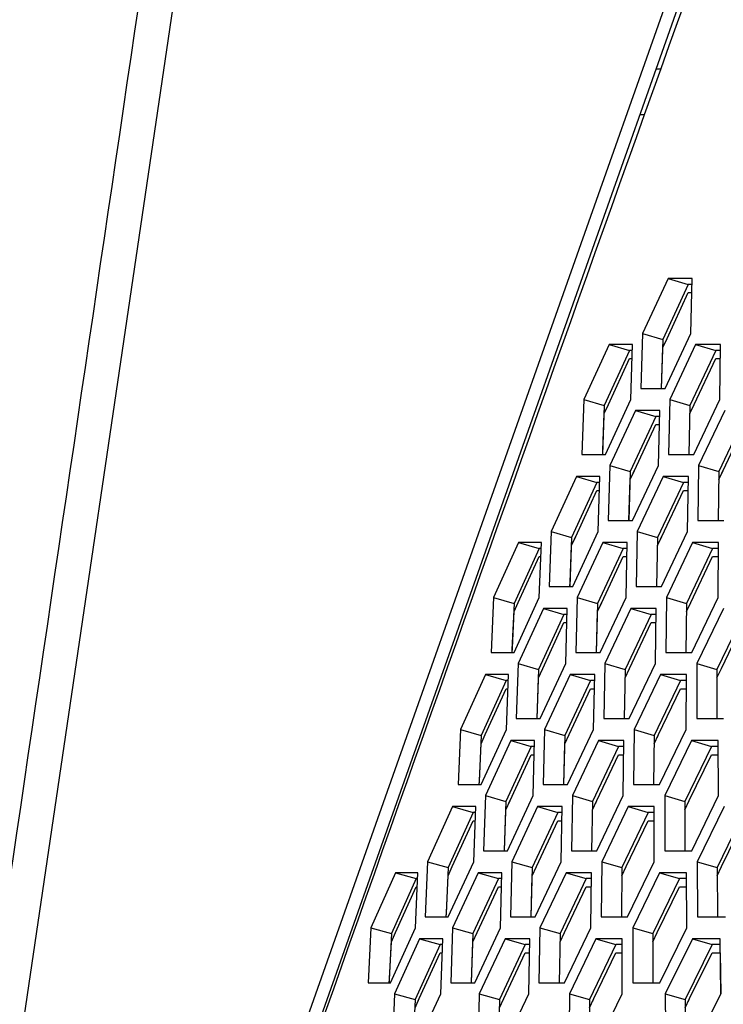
# Model space of a CAD drawing. Header units: millimetres. Extents: x 0 to 420, y 0 to 297.
# Tile 26 of 256: x 87.44 to 90.53, y 91 to 95.32. Entities that reach past the tile are written whole.
import ezdxf

# ---------------------------------------------------------------- set-up
doc = ezdxf.new("R2010")
doc.units = ezdxf.units.MM
doc.header["$LTSCALE"] = 23.1
doc.layers.get('0').update_dxf_attribs({"linetype": 'CONTINUOUS'})
doc.layers.add('DIM_PILOTEES', color=7, linetype='CONTINUOUS')
doc.styles.get("Standard").update_dxf_attribs({"font": 'txt', "width": 0.7})
doc.dimstyles.new('DIMSTYLE_4', dxfattribs={"dimtxt": 2.5, "dimasz": 3.5, "dimexe": 2, "dimexo": 0, "dimtad": 1, "dimdec": 0, "dimlfac": 10, "dimdsep": 46, "dimtxsty": 'Standard', "dimblk": '_FILLED', "dimblk1": '_FILLED', "dimblk2": '_FILLED', "dimcen": 0.09, "dimazin": 2, "dimtp": 0.8, "dimtm": 0.8, "dimtfac": 1, "dimtdec": 0, "dimtofl": 0, "dimtmove": 0, "dimatfit": 3, "dimldrblk": '_FILLED', "dimfxl": 0, "dimtolj": 1, "dimarcsym": 0})

# ---------------------------------------------------------------- blocks, each defined once
blk = doc.blocks.new('_FILLED')
at = {"color": 0, "linetype": 'ByBlock'}
blk.add_solid([(0, 0), (-1, 0.1429), (-1, -0.1429)], dxfattribs=at)
blk = doc.blocks.new('*D10')
at = {"layer": 'DIM_PILOTEES', "color": 2, "linetype": 'Continuous'}
for p, q in [((124.1252, 106.0416), (62.1844, 106.0416)), ((64.1844, 106.0416), (64.1844, 79.644)), ((64.1844, 53.2465), (64.1844, 79.644)), ((101.3716, 53.2465), (62.1844, 53.2465))]:
    blk.add_line(p, q, dxfattribs=at)
at = {"layer": 'DIM_PILOTEES', "color": 2, "linetype": 'Continuous', "xscale": 3.5, "yscale": 3.5, "zscale": 3.5}
for p, rotation in [((64.1844, 106.0416), 90), ((64.1844, 53.2465), 270)]:
    blk.add_blockref('_FILLED', p, dxfattribs=dict(at, rotation=rotation))
at = {"layer": 'DIM_PILOTEES', "color": 2, "linetype": 'Continuous', "insert": (61.0594, 82.8955), "char_height": 2.5, "width": 8.571429, "attachment_point": 2, "rotation": 90, "line_spacing_factor": 0.9}
blk.add_mtext('{\\ftxt;\\W0.0001;\\H0.0001;\\~}{\\ftxt;\\W2.2857142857;\\H2.5; }{\\ftxt;\\W0.0001;\\H0.0001;\\~}', dxfattribs=at)

msp = doc.modelspace()

# ---------------------------------------------------------------- linework, layer by layer
at = {"color": 7, "linetype": 'Continuous'}
for p, q in [((88.6921, 99.3005), (86.5717, 84.905)), ((86.5717, 84.905), (91.1597, 97.886)), ((90.2578, 95.1066), (90.2357, 95.1066)), ((90.1863, 94.9066), (90.1651, 94.9066)), ((90.3777, 94.1623), (90.2657, 93.9209)), ((90.2887, 94.1882), (90.3777, 94.1623)), ((90.3942, 94.1623), (90.3777, 94.1623)), ((90.2844, 93.9253), (90.3777, 94.1265)), ((90.3777, 94.1265), (90.3934, 94.1265)), ((90.1766, 93.9467), (90.2657, 93.9209)), ((90.2657, 93.9209), (90.2592, 93.7053)), ((90.2657, 93.885), (90.2844, 93.9253)), ((90.1198, 93.8726), (90.0091, 93.6311)), ((90.0303, 93.8984), (90.1198, 93.8726)), ((90.1325, 93.8726), (90.1198, 93.8726)), ((90.2602, 93.7053), (90.2657, 93.885)), ((90.4984, 93.8726), (90.385, 93.6311)), ((90.4099, 93.8984), (90.4984, 93.8726)), ((90.5192, 93.8726), (90.4984, 93.8726)), ((90.0275, 93.6355), (90.1198, 93.8367)), ((90.1198, 93.8367), (90.1314, 93.8367)), ((90.4039, 93.6355), (90.4984, 93.8367)), ((90.4984, 93.8367), (90.5187, 93.8367)), ((89.9194, 93.657), (90.0091, 93.6311)), ((90.2964, 93.657), (90.385, 93.6311)), ((90.0091, 93.6311), (90.0009, 93.416)), ((90.0091, 93.5952), (90.0275, 93.6355)), ((90.1456, 93.6087), (90.2346, 93.5828)), ((90.385, 93.6311), (90.3804, 93.4155)), ((90.385, 93.5952), (90.4039, 93.6355)), ((90.0029, 93.4342), (90.0091, 93.5952)), ((90.2346, 93.5828), (90.1224, 93.3413)), ((90.2516, 93.5828), (90.2346, 93.5828)), ((90.6259, 93.5828), (90.5111, 93.3413)), ((90.1411, 93.3457), (90.2346, 93.5469)), ((90.2346, 93.5469), (90.2508, 93.5469)), ((90.5302, 93.3457), (90.6259, 93.5469)), ((90.0022, 93.4159), (90.0029, 93.4342)), ((90.0333, 93.3672), (90.1224, 93.3413)), ((90.1224, 93.3413), (90.1161, 93.1257)), ((90.1224, 93.3055), (90.1411, 93.3457)), ((90.1361, 93.335), (90.1411, 93.3457)), ((90.423, 93.3672), (90.5111, 93.3413)), ((90.5111, 93.3413), (90.5084, 93.1257)), ((90.5111, 93.3055), (90.5302, 93.3457)), ((90.525, 93.3347), (90.5302, 93.3457)), ((89.8864, 93.3189), (89.9759, 93.293)), ((90.1171, 93.1257), (90.1224, 93.3055)), ((90.2677, 93.3189), (90.3562, 93.293)), ((89.9759, 93.293), (89.865, 93.0515)), ((89.8834, 93.0559), (89.9759, 93.2572)), ((89.9891, 93.293), (89.9759, 93.293)), ((89.9759, 93.2572), (89.988, 93.2572)), ((90.3562, 93.293), (90.2425, 93.0515)), ((90.2615, 93.0559), (90.3562, 93.2572)), ((90.3774, 93.293), (90.3562, 93.293)), ((90.3562, 93.2572), (90.3769, 93.2572)), ((89.7754, 93.0774), (89.865, 93.0515)), ((89.865, 93.0515), (89.857, 92.8364)), ((89.865, 93.0157), (89.8835, 93.0559)), ((89.8786, 93.0453), (89.8834, 93.0559)), ((90.1539, 93.0774), (90.2425, 93.0515)), ((90.2425, 93.0515), (90.2381, 92.8359)), ((90.2425, 93.0157), (90.2615, 93.0559)), ((90.2563, 93.045), (90.2615, 93.0559)), ((89.7225, 93.0032), (89.6128, 92.7617)), ((89.6325, 93.0291), (89.7225, 93.0032)), ((89.7319, 93.0032), (89.7225, 93.0032)), ((89.8589, 92.8547), (89.865, 93.0157)), ((90.0915, 93.0032), (89.9791, 92.7617)), ((90.0025, 93.0291), (90.0915, 93.0032)), ((90.109, 93.0032), (90.0915, 93.0032)), ((90.4845, 93.0032), (90.3695, 92.7617)), ((90.3965, 93.0291), (90.4845, 93.0032)), ((90.5101, 93.0032), (90.4845, 93.0032)), ((89.6311, 92.7662), (89.7225, 92.9674)), ((89.7225, 92.9674), (89.7305, 92.9674)), ((89.9978, 92.7662), (90.0915, 92.9674)), ((90.0915, 92.9674), (90.1082, 92.9674)), ((90.3886, 92.7662), (90.4845, 92.9674)), ((90.4845, 92.9674), (90.5099, 92.9674)), ((89.8583, 92.8364), (89.8589, 92.8547)), ((89.5227, 92.7876), (89.6128, 92.7617)), ((89.89, 92.7876), (89.9791, 92.7617)), ((90.2813, 92.7876), (90.3695, 92.7617)), ((89.6128, 92.7617), (89.6037, 92.5605)), ((89.6128, 92.7259), (89.6311, 92.7661)), ((89.6263, 92.7556), (89.6311, 92.7662)), ((89.7426, 92.7393), (89.8321, 92.7134)), ((89.9791, 92.7617), (89.973, 92.5461)), ((89.9791, 92.7259), (89.9978, 92.7661)), ((89.9928, 92.7554), (89.9978, 92.7662)), ((90.1254, 92.7393), (90.2139, 92.7134)), ((90.3695, 92.7617), (90.3669, 92.5461)), ((90.3695, 92.7259), (90.3886, 92.7661)), ((89.6055, 92.5649), (89.6128, 92.7259)), ((89.8321, 92.7134), (89.7209, 92.472)), ((89.8457, 92.7134), (89.8321, 92.7134)), ((89.974, 92.5461), (89.9791, 92.7259)), ((90.2139, 92.7134), (90.1, 92.472)), ((90.2356, 92.7134), (90.2139, 92.7134)), ((90.6196, 92.7134), (90.5032, 92.472)), ((89.7394, 92.4764), (89.8321, 92.6776)), ((89.8321, 92.6776), (89.8446, 92.6776)), ((90.119, 92.4764), (90.2139, 92.6776)), ((90.2139, 92.6776), (90.2352, 92.6776)), ((90.5226, 92.4764), (90.6196, 92.6776)), ((89.6047, 92.5465), (89.6055, 92.5649)), ((89.6047, 92.5465), (89.6055, 92.5649)), ((89.6037, 92.5605), (89.6031, 92.5466)), ((89.6313, 92.4978), (89.7209, 92.472)), ((90.0114, 92.4978), (90.1, 92.472)), ((90.4156, 92.4978), (90.5032, 92.472)), ((89.4879, 92.4495), (89.5779, 92.4237)), ((89.7209, 92.472), (89.7131, 92.2569)), ((89.7144, 92.2568), (89.7209, 92.4361)), ((89.7209, 92.4361), (89.7394, 92.4764)), ((89.7345, 92.4657), (89.7394, 92.4764)), ((89.8594, 92.4495), (89.9484, 92.4237)), ((90.1, 92.472), (90.0958, 92.2564)), ((90.1, 92.4361), (90.119, 92.4764)), ((90.2551, 92.4495), (90.3431, 92.4237)), ((90.5032, 92.472), (90.5025, 92.2564)), ((90.5032, 92.4361), (90.5226, 92.4764)), ((89.5779, 92.4237), (89.468, 92.1822)), ((89.5877, 92.4237), (89.5779, 92.4237)), ((89.9484, 92.4237), (89.8358, 92.1822)), ((89.9664, 92.4237), (89.9484, 92.4237)), ((90.3431, 92.4237), (90.2278, 92.1822)), ((90.3691, 92.4237), (90.3431, 92.4237)), ((89.4863, 92.1866), (89.5779, 92.3878)), ((89.5779, 92.3878), (89.5863, 92.3878)), ((89.8545, 92.1866), (89.9484, 92.3878)), ((89.9484, 92.3878), (89.9656, 92.3878)), ((90.247, 92.1866), (90.3431, 92.3878)), ((90.3431, 92.3878), (90.369, 92.3878)), ((89.3779, 92.2081), (89.468, 92.1822)), ((89.468, 92.1822), (89.4591, 91.9809)), ((89.468, 92.1463), (89.4863, 92.1866)), ((89.4815, 92.1761), (89.4863, 92.1866)), ((89.7467, 92.2081), (89.8358, 92.1822)), ((89.8358, 92.1822), (89.8299, 91.9666)), ((89.8358, 92.1463), (89.8546, 92.1866)), ((90.1397, 92.2081), (90.2278, 92.1822)), ((90.2278, 92.1822), (90.2255, 91.9666)), ((90.2278, 92.1463), (90.247, 92.1866)), ((90.2417, 92.1756), (90.247, 92.1866)), ((89.4608, 91.9854), (89.468, 92.1463)), ((89.6882, 92.1339), (89.5768, 91.8924)), ((89.5987, 92.1598), (89.6882, 92.1339)), ((89.7023, 92.1339), (89.6882, 92.1339)), ((89.8308, 91.9666), (89.8358, 92.1463)), ((90.0716, 92.1339), (89.9575, 91.8924)), ((89.9831, 92.1598), (90.0716, 92.1339)), ((90.0939, 92.1339), (90.0716, 92.1339)), ((90.479, 92.1339), (90.3624, 91.8924)), ((90.3916, 92.1598), (90.479, 92.1339)), ((90.5094, 92.1339), (90.479, 92.1339)), ((89.5953, 91.8968), (89.6882, 92.0981)), ((89.6882, 92.0981), (89.7013, 92.0981)), ((89.9765, 91.8968), (90.0716, 92.0981)), ((90.0716, 92.0981), (90.0934, 92.0981)), ((90.3818, 91.8968), (90.479, 92.0981)), ((90.479, 92.0981), (90.5096, 92.0981)), ((89.4591, 91.9809), (89.4585, 91.967)), ((89.46, 91.967), (89.4608, 91.9854)), ((89.4872, 91.9183), (89.5768, 91.8924)), ((89.8689, 91.9183), (89.9575, 91.8924)), ((90.2748, 91.9183), (90.3624, 91.8924)), ((89.5768, 91.8924), (89.5692, 91.6773)), ((89.5768, 91.8566), (89.5953, 91.8968)), ((89.5904, 91.8861), (89.5953, 91.8968)), ((89.9575, 91.8924), (89.9535, 91.6768)), ((89.9575, 91.8566), (89.9765, 91.8968)), ((89.9714, 91.8859), (89.9765, 91.8968)), ((90.3624, 91.8924), (90.3619, 91.6768)), ((90.3624, 91.8566), (90.3818, 91.8968)), ((89.4332, 91.8441), (89.3231, 91.6026)), ((89.3433, 91.87), (89.4332, 91.8441)), ((89.4435, 91.8441), (89.4332, 91.8441)), ((89.5704, 91.6773), (89.5768, 91.8566)), ((89.8053, 91.8441), (89.6925, 91.6026)), ((89.7163, 91.87), (89.8053, 91.8441)), ((89.8238, 91.8441), (89.8053, 91.8441)), ((90.2016, 91.8441), (90.0861, 91.6026)), ((90.1137, 91.87), (90.2016, 91.8441)), ((90.2282, 91.8441), (90.2016, 91.8441)), ((90.6218, 91.8441), (90.5037, 91.6026)), ((89.3415, 91.607), (89.4332, 91.8083)), ((89.4332, 91.8083), (89.4422, 91.8083)), ((89.7113, 91.607), (89.8053, 91.8083)), ((89.8053, 91.8083), (89.823, 91.8083)), ((90.1054, 91.607), (90.2016, 91.8083)), ((90.2016, 91.8083), (90.2281, 91.8083)), ((90.5234, 91.607), (90.6218, 91.8083)), ((89.233, 91.6285), (89.3231, 91.6026)), ((89.6034, 91.6285), (89.6925, 91.6026)), ((89.998, 91.6285), (90.0861, 91.6026)), ((90.4167, 91.6285), (90.5037, 91.6026)), ((89.0932, 91.5802), (89.1836, 91.5543)), ((89.3231, 91.6026), (89.3144, 91.4014)), ((89.3231, 91.5668), (89.3415, 91.607)), ((89.3366, 91.5965), (89.3415, 91.607)), ((89.4548, 91.5802), (89.5443, 91.5543)), ((89.6925, 91.6026), (89.6868, 91.387)), ((89.6925, 91.5668), (89.7113, 91.607)), ((89.7062, 91.5962), (89.7113, 91.607)), ((89.8409, 91.5802), (89.9293, 91.5543)), ((90.0861, 91.6026), (90.084, 91.387)), ((90.0861, 91.5668), (90.1054, 91.607)), ((90.251, 91.5802), (90.3385, 91.5543)), ((90.5037, 91.5668), (90.5234, 91.607)), ((90.5037, 91.6026), (90.5052, 91.387)), ((89.1836, 91.5543), (89.0748, 91.3129)), ((89.19, 91.5543), (89.1836, 91.5543)), ((89.3161, 91.4058), (89.3231, 91.5668)), ((89.5443, 91.5543), (89.4327, 91.3129)), ((89.5589, 91.5543), (89.5443, 91.5543)), ((89.6877, 91.387), (89.6925, 91.5668)), ((89.9293, 91.5543), (89.815, 91.3129)), ((89.9521, 91.5543), (89.9293, 91.5543)), ((90.3385, 91.5543), (90.2216, 91.3129)), ((90.3694, 91.5543), (90.3385, 91.5543)), ((89.0929, 91.3173), (89.1836, 91.5185)), ((89.1836, 91.5185), (89.1884, 91.5185)), ((89.4513, 91.3173), (89.5443, 91.5185)), ((89.5443, 91.5185), (89.5579, 91.5185)), ((89.8341, 91.3173), (89.9293, 91.5185)), ((89.9293, 91.5185), (89.9517, 91.5185)), ((90.241, 91.3173), (90.3385, 91.5185)), ((90.3385, 91.5185), (90.3696, 91.5185)), ((89.3144, 91.4014), (89.3138, 91.3875)), ((89.3153, 91.3874), (89.3161, 91.4058)), ((88.9843, 91.3387), (89.0748, 91.3129)), ((89.0748, 91.3129), (89.0645, 91.1116)), ((89.0748, 91.277), (89.0929, 91.3173)), ((89.3431, 91.3387), (89.4327, 91.3129)), ((89.4327, 91.3129), (89.4253, 91.0978)), ((89.4327, 91.277), (89.4513, 91.3173)), ((89.7264, 91.3387), (89.815, 91.3129)), ((89.815, 91.3129), (89.8112, 91.0973)), ((89.815, 91.277), (89.8341, 91.3173)), ((89.8289, 91.3063), (89.8341, 91.3173)), ((90.134, 91.3387), (90.2216, 91.3129)), ((90.2216, 91.3129), (90.2213, 91.0973)), ((90.2216, 91.277), (90.241, 91.3173)), ((90.2356, 91.3061), (90.241, 91.3173)), ((89.0665, 91.116), (89.0748, 91.277)), ((89.1986, 91.2904), (89.2886, 91.2646)), ((89.4265, 91.0977), (89.4327, 91.277)), ((89.5733, 91.2904), (89.6623, 91.2646)), ((89.9722, 91.2904), (90.0602, 91.2646)), ((90.3953, 91.2904), (90.4821, 91.2646)), ((89.2886, 91.2646), (89.1783, 91.0231)), ((89.1966, 91.0275), (89.2886, 91.2287)), ((89.2993, 91.2646), (89.2886, 91.2646)), ((89.2886, 91.2287), (89.298, 91.2287)), ((89.6623, 91.2646), (89.5492, 91.0231)), ((89.568, 91.0275), (89.6623, 91.2287)), ((89.6811, 91.2646), (89.6623, 91.2646)), ((89.6623, 91.2287), (89.6805, 91.2287)), ((90.0602, 91.2646), (89.9445, 91.0231)), ((89.9637, 91.0275), (90.0602, 91.2287)), ((90.0873, 91.2646), (90.0602, 91.2646)), ((90.0602, 91.2287), (90.0872, 91.2287)), ((90.4821, 91.2646), (90.3638, 91.0231)), ((90.3835, 91.0275), (90.4821, 91.2287)), ((90.5174, 91.2646), (90.4821, 91.2646)), ((90.4821, 91.2287), (90.5179, 91.2287)), ((89.0645, 91.1116), (89.0638, 91.0976)), ((89.0656, 91.0975), (89.0665, 91.116)), ((89.0656, 91.0975), (89.0665, 91.116)), ((89.0882, 91.049), (89.1783, 91.0231)), ((89.1783, 91.0231), (89.1697, 90.8218)), ((89.1783, 90.9872), (89.1966, 91.0275)), ((89.1918, 91.0169), (89.1966, 91.0275)), ((89.4601, 91.049), (89.5492, 91.0231)), ((89.5492, 91.0231), (89.5437, 90.8075)), ((89.5492, 90.9872), (89.568, 91.0275)), ((89.5629, 91.0166), (89.568, 91.0275)), ((89.8563, 91.049), (89.9445, 91.0231)), ((89.9445, 91.0231), (89.9425, 90.8075)), ((89.9445, 90.9872), (89.9637, 91.0275)), ((89.9584, 91.0164), (89.9637, 91.0275)), ((90.2768, 91.049), (90.3638, 91.0231)), ((90.3638, 90.9872), (90.3835, 91.0275)), ((90.3638, 91.0231), (90.3655, 90.8075)), ((90.378, 91.0162), (90.3835, 91.0275))]:
    msp.add_line(p, q, dxfattribs=at)
at = {"color": 3, "linetype": 'Continuous'}
for p, q in [((86.6317, 84.9097), (91.2046, 97.8477)), ((90.2887, 94.1882), (90.1766, 93.9467)), ((90.3948, 94.1882), (90.2887, 94.1882)), ((90.3893, 93.9467), (90.3948, 94.1882)), ((90.1766, 93.9467), (90.1694, 93.7053)), ((90.276, 93.7053), (90.3893, 93.9467)), ((90.0303, 93.8984), (89.9194, 93.657)), ((90.1334, 93.8984), (90.0303, 93.8984)), ((90.1259, 93.657), (90.1334, 93.8984)), ((90.4099, 93.8984), (90.2964, 93.657)), ((90.5196, 93.8984), (90.4099, 93.8984)), ((90.5162, 93.657), (90.5196, 93.8984)), ((90.1694, 93.7053), (90.276, 93.7053)), ((89.9194, 93.657), (89.9104, 93.4155)), ((90.0138, 93.4155), (90.1259, 93.657)), ((90.2964, 93.657), (90.2914, 93.4155)), ((90.4014, 93.4155), (90.5162, 93.657)), ((90.1456, 93.6087), (90.0333, 93.3672)), ((90.2522, 93.6087), (90.1456, 93.6087)), ((90.2469, 93.3672), (90.2522, 93.6087)), ((90.538, 93.6087), (90.423, 93.3672)), ((89.9104, 93.4155), (90.0138, 93.4155)), ((90.2914, 93.4155), (90.4014, 93.4155)), ((90.0333, 93.3672), (90.0264, 93.1257)), ((90.1333, 93.1257), (90.2469, 93.3672)), ((90.423, 93.3672), (90.4201, 93.1257)), ((89.8864, 93.3189), (89.7754, 93.0774)), ((89.9899, 93.3189), (89.8864, 93.3189)), ((89.9827, 93.0774), (89.9899, 93.3189)), ((90.2677, 93.3189), (90.1539, 93.0774)), ((90.3778, 93.3189), (90.2677, 93.3189)), ((90.3746, 93.0774), (90.3778, 93.3189)), ((90.0264, 93.1257), (90.1333, 93.1257)), ((90.4201, 93.1257), (90.5337, 93.1257)), ((89.7754, 93.0774), (89.7665, 92.8359)), ((89.8704, 92.8359), (89.9827, 93.0774)), ((90.1539, 93.0774), (90.1491, 92.8359)), ((90.2596, 92.8359), (90.3746, 93.0774)), ((89.6325, 93.0291), (89.5227, 92.7876)), ((89.7329, 93.0291), (89.6325, 93.0291)), ((89.7238, 92.7876), (89.7329, 93.0291)), ((90.0025, 93.0291), (89.89, 92.7876)), ((90.1096, 93.0291), (90.0025, 93.0291)), ((90.1044, 92.7876), (90.1096, 93.0291)), ((90.3965, 93.0291), (90.2813, 92.7876)), ((90.5102, 93.0291), (90.3965, 93.0291)), ((90.5091, 92.7876), (90.5102, 93.0291)), ((89.7665, 92.8359), (89.8704, 92.8359)), ((90.1491, 92.8359), (90.2596, 92.8359)), ((89.5227, 92.7876), (89.512, 92.5461)), ((89.6127, 92.5461), (89.7238, 92.7876)), ((89.89, 92.7876), (89.8833, 92.5461)), ((89.9907, 92.5461), (90.1044, 92.7876)), ((90.2813, 92.7876), (90.2787, 92.5461)), ((90.3927, 92.5461), (90.5091, 92.7876)), ((89.7426, 92.7393), (89.6313, 92.4978)), ((89.8465, 92.7393), (89.7426, 92.7393)), ((89.8395, 92.4978), (89.8465, 92.7393)), ((90.1254, 92.7393), (90.0114, 92.4978)), ((90.236, 92.7393), (90.1254, 92.7393)), ((90.233, 92.4978), (90.236, 92.7393)), ((90.5322, 92.7393), (90.4156, 92.4978)), ((89.512, 92.5461), (89.6127, 92.5461)), ((89.8833, 92.5461), (89.9907, 92.5461)), ((90.2787, 92.5461), (90.3927, 92.5461)), ((89.6313, 92.4978), (89.6227, 92.2564)), ((89.727, 92.2564), (89.8395, 92.4978)), ((90.0114, 92.4978), (90.0068, 92.2564)), ((90.1178, 92.2564), (90.233, 92.4978)), ((90.4156, 92.4978), (90.415, 92.2564)), ((89.4879, 92.4495), (89.3779, 92.2081)), ((89.5887, 92.4495), (89.4879, 92.4495)), ((89.5798, 92.2081), (89.5887, 92.4495)), ((89.8594, 92.4495), (89.7467, 92.2081)), ((89.9669, 92.4495), (89.8594, 92.4495)), ((89.962, 92.2081), (89.9669, 92.4495)), ((90.2551, 92.4495), (90.1397, 92.2081)), ((90.3692, 92.4495), (90.2551, 92.4495)), ((90.3684, 92.2081), (90.3692, 92.4495)), ((89.6227, 92.2564), (89.727, 92.2564)), ((90.0068, 92.2564), (90.1178, 92.2564)), ((90.415, 92.2564), (90.5327, 92.2564)), ((89.3779, 92.2081), (89.3674, 91.9666)), ((89.4685, 91.9666), (89.5798, 92.2081)), ((89.7467, 92.2081), (89.7402, 91.9666)), ((89.8481, 91.9666), (89.962, 92.2081)), ((90.1397, 92.2081), (90.1372, 91.9666)), ((90.2518, 91.9666), (90.3684, 92.2081)), ((89.5987, 92.1598), (89.4872, 91.9183)), ((89.7031, 92.1598), (89.5987, 92.1598)), ((89.6963, 91.9183), (89.7031, 92.1598)), ((89.9831, 92.1598), (89.8689, 91.9183)), ((90.0942, 92.1598), (89.9831, 92.1598)), ((90.0914, 91.9183), (90.0942, 92.1598)), ((90.3916, 92.1598), (90.2748, 91.9183)), ((90.5093, 92.1598), (90.3916, 92.1598)), ((90.5106, 91.9183), (90.5093, 92.1598)), ((89.3674, 91.9666), (89.4685, 91.9666)), ((89.7402, 91.9666), (89.8481, 91.9666)), ((90.1372, 91.9666), (90.2518, 91.9666)), ((89.4872, 91.9183), (89.4788, 91.6768)), ((89.5835, 91.6768), (89.6963, 91.9183)), ((89.8689, 91.9183), (89.8646, 91.6768)), ((89.976, 91.6768), (90.0914, 91.9183)), ((90.2748, 91.9183), (90.2745, 91.6768)), ((90.3926, 91.6768), (90.5106, 91.9183)), ((89.3433, 91.87), (89.233, 91.6285)), ((89.4445, 91.87), (89.3433, 91.87)), ((89.4358, 91.6285), (89.4445, 91.87)), ((89.7163, 91.87), (89.6034, 91.6285)), ((89.8243, 91.87), (89.7163, 91.87)), ((89.8196, 91.6285), (89.8243, 91.87)), ((90.1137, 91.87), (89.998, 91.6285)), ((90.2283, 91.87), (90.1137, 91.87)), ((90.2277, 91.6285), (90.2283, 91.87)), ((90.5349, 91.87), (90.4167, 91.6285)), ((89.4788, 91.6768), (89.5835, 91.6768)), ((89.8646, 91.6768), (89.976, 91.6768)), ((90.2745, 91.6768), (90.3926, 91.6768)), ((89.233, 91.6285), (89.2227, 91.387)), ((89.3243, 91.387), (89.4358, 91.6285)), ((89.6034, 91.6285), (89.5971, 91.387)), ((89.7054, 91.387), (89.8196, 91.6285)), ((89.998, 91.6285), (89.9958, 91.387)), ((90.1108, 91.387), (90.2277, 91.6285)), ((90.4167, 91.6285), (90.4185, 91.387)), ((89.0932, 91.5802), (88.9843, 91.3387)), ((89.1912, 91.5802), (89.0932, 91.5802)), ((89.1806, 91.3387), (89.1912, 91.5802)), ((89.4548, 91.5802), (89.3431, 91.3387)), ((89.5596, 91.5802), (89.4548, 91.5802)), ((89.553, 91.3387), (89.5596, 91.5802)), ((89.8409, 91.5802), (89.7264, 91.3387)), ((89.9524, 91.5802), (89.8409, 91.5802)), ((89.9499, 91.3387), (89.9524, 91.5802)), ((90.251, 91.5802), (90.134, 91.3387)), ((90.3692, 91.5802), (90.251, 91.5802)), ((90.3708, 91.3387), (90.3692, 91.5802)), ((89.2227, 91.387), (89.3243, 91.387)), ((89.5971, 91.387), (89.7054, 91.387)), ((89.9958, 91.387), (90.1108, 91.387)), ((90.4185, 91.387), (90.5402, 91.387)), ((88.9843, 91.3387), (88.9721, 91.0973)), ((89.0704, 91.0973), (89.1806, 91.3387)), ((89.3431, 91.3387), (89.3349, 91.0973)), ((89.4401, 91.0973), (89.553, 91.3387)), ((89.7264, 91.3387), (89.7223, 91.0973)), ((89.8342, 91.0973), (89.9499, 91.3387)), ((90.134, 91.3387), (90.1339, 91.0973)), ((90.2525, 91.0973), (90.3708, 91.3387)), ((89.1986, 91.2904), (89.0882, 91.049)), ((89.3002, 91.2904), (89.1986, 91.2904)), ((89.2918, 91.049), (89.3002, 91.2904)), ((89.5733, 91.2904), (89.4601, 91.049)), ((89.6817, 91.2904), (89.5733, 91.2904)), ((89.6772, 91.049), (89.6817, 91.2904)), ((89.9722, 91.2904), (89.8563, 91.049)), ((90.0873, 91.2904), (89.9722, 91.2904)), ((90.087, 91.049), (90.0873, 91.2904)), ((90.3953, 91.2904), (90.2768, 91.049)), ((90.517, 91.2904), (90.3953, 91.2904)), ((90.5207, 91.049), (90.517, 91.2904)), ((90.5174, 91.2287), (90.5201, 91.0489)), ((88.9721, 91.0973), (89.0704, 91.0973)), ((89.3349, 91.0973), (89.4401, 91.0973)), ((89.7223, 91.0973), (89.8342, 91.0973)), ((90.1339, 91.0973), (90.2525, 91.0973)), ((89.0882, 91.049), (89.0781, 90.8075)), ((89.1801, 90.8075), (89.2918, 91.049)), ((89.4601, 91.049), (89.454, 90.8075)), ((89.5628, 90.8075), (89.6772, 91.049)), ((89.8563, 91.049), (89.8544, 90.8075)), ((89.9699, 90.8075), (90.087, 91.049)), ((90.2768, 91.049), (90.2789, 90.8075)), ((90.401, 90.8075), (90.5207, 91.049))]:
    msp.add_line(p, q, dxfattribs=at)
msp.add_arc((1427.0327, -382.661), 1419.5894, 160.2161403, 160.7697502, dxfattribs=at)
at = {"color": 7, "linetype": 'Continuous'}
msp.add_open_spline([(88.5315, 99.2474), (87.8199, 94.4031), (87.1072, 89.559), (86.3925, 84.7152)], degree=3, dxfattribs=at)

# ---------------------------------------------------------------- dimensions: what is measured, and where the dimension line sits
at = {"layer": 'DIM_PILOTEES', "color": 2, "linetype": 'Continuous'}
dim = msp.add_linear_dim(base=(64.1844, 53.2465), p1=(124.1252, 106.0416), p2=(101.3716, 53.2465), angle=270, text='{\\ftxt;\\W0.0001;\\H0.0001;\\~}{\\ftxt;\\W2.2857142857;\\H2.5; }{\\ftxt;\\W0.0001;\\H0.0001;\\~}', dimstyle='DIMSTYLE_4', dxfattribs=at)
dim.commit()
dim.dimension.update_dxf_attribs({"geometry": '*D10', "text_midpoint": (64.1844, 82.5384), "dimtype": 160})

doc.saveas('drawing.dxf')
